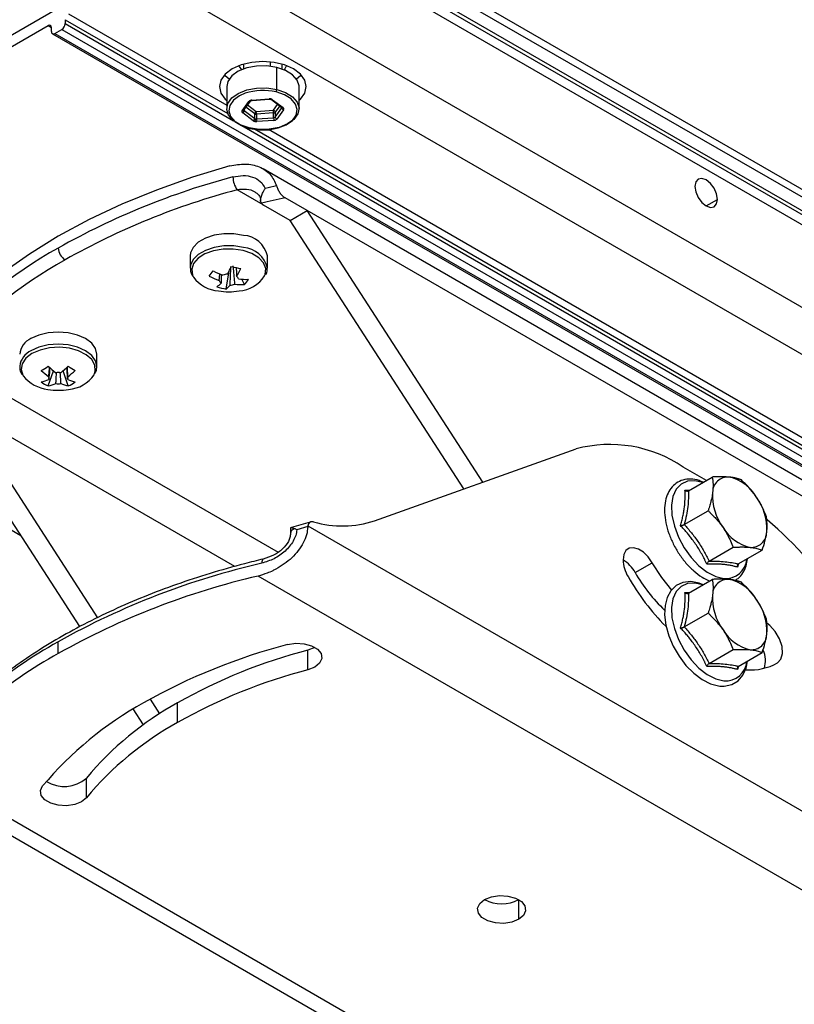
# Model space of a CAD drawing. Header units: millimetres. Extents: x 25 to 410, y 10 to 287.
# Tile 16 of 21: x 323 to 363, y 66 to 117. Entities that reach past the tile are written whole.
import ezdxf

# ---------------------------------------------------------------- set-up
doc = ezdxf.new("R2010")
doc.units = ezdxf.units.MM

msp = doc.modelspace()

# ---------------------------------------------------------------- linework, layer by layer
at = {"color": 7, "linetype": 'Continuous', "lineweight": 25}
for p, q in [((321.974, 132.3562), (405.23, 84.2935)), ((406.0227, 83.4282), (323.5967, 131.0118)), ((325.0631, 129.4658), (406.6238, 82.3818)), ((407.3941, 81.7207), (326.5249, 128.4055)), ((327.375, 127.4074), (407.7048, 81.0339)), ((329.9231, 121.6495), (407.7048, 76.7471)), ((300.9317, 104.3008), (328.8624, 120.4248)), ((328.8624, 119.8124), (406.6442, 74.91)), ((305.7047, 106.4437), (324.0895, 117.057)), ((324.2662, 116.7508), (324.2662, 116.955)), ((324.9734, 117.3632), (324.9734, 117.159)), ((324.318, 116.6364), (402.0998, 71.7339)), ((324.443, 116.6487), (324.7966, 116.8528)), ((324.443, 116.6487), (402.2248, 71.7463)), ((324.7966, 116.8528), (402.5783, 71.9504)), ((334.2264, 115.057), (334.2264, 114.8091)), ((335.9455, 113.75), (335.9455, 114.8931)), ((336.2264, 114.8091), (336.2264, 115.057)), ((333.3514, 113.8935), (333.3514, 112.7503)), ((337.1014, 112.7503), (337.1014, 113.8935)), ((334.1544, 112.646), (334.4976, 113.1231)), ((334.2355, 112.6692), (334.5787, 113.1463)), ((334.5775, 113.1447), (334.5787, 113.1463)), ((334.6563, 113.1933), (335.5437, 113.2602)), ((334.6639, 113.1752), (335.5512, 113.2422)), ((335.6682, 113.2178), (336.2123, 112.8076)), ((335.7284, 113.216), (336.2725, 112.8058)), ((334.7244, 112.1213), (334.1803, 112.5315)), ((334.2597, 112.6482), (334.8038, 112.2381)), ((334.8038, 112.2381), (334.8038, 112.4831)), ((334.8832, 112.5998), (335.7705, 112.6668)), ((335.7835, 112.5279), (334.8962, 112.4609)), ((334.8962, 112.4609), (334.8962, 112.216)), ((335.7835, 112.2829), (335.7835, 112.5279)), ((335.8629, 112.318), (336.2061, 112.7951)), ((335.8629, 112.563), (335.8629, 112.318)), ((336.2984, 112.6913), (335.9552, 112.2142)), ((336.2123, 112.8076), (336.2172, 112.8032)), ((334.8962, 112.216), (335.7835, 112.2829)), ((335.7965, 112.144), (334.9091, 112.0771)), ((377.6647, 85.1371), (335.2379, 109.6296)), ((336.6406, 106.9537), (335.2564, 107.7528)), ((337.5245, 107.4639), (336.3734, 108.1285)), ((336.6406, 106.9537), (337.5245, 107.4639)), ((346.6284, 93.387), (337.5245, 107.4639)), ((377.9172, 84.1457), (337.5245, 107.4639)), ((345.6419, 93.0354), (336.6406, 106.9537)), ((331.4586, 105.1169), (331.4586, 104.4863)), ((335.4586, 104.4863), (335.4586, 105.1169)), ((333.3159, 103.4007), (333.4814, 104.3377)), ((334.2763, 103.6298), (334.1381, 103.908)), ((300.1818, 103.6141), (322.6795, 90.6264)), ((326.6198, 99.3837), (326.6198, 100.0144)), ((324.1002, 98.374), (324.3712, 99.158)), ((325.1394, 98.374), (324.8684, 99.158)), ((319.6701, 97.1568), (326.6545, 86.3571)), ((325.7388, 85.896), (318.7862, 96.6465)), ((341.0162, 91.3869), (351.459, 95.1084)), ((358.2158, 93.4775), (357.0162, 94.17)), ((357.2805, 92.9376), (358.5188, 93.6525)), ((357.0659, 91.1921), (358.3042, 91.907)), ((336.6533, 90.9866), (336.6533, 90.7349)), ((337.6762, 91.3136), (336.7002, 91.0274)), ((336.8751, 90.9747), (336.7997, 91.0058)), ((336.7997, 90.939), (336.7997, 91.0058)), ((337.5523, 91.0791), (336.9861, 90.9138)), ((337.5543, 91.1157), (377.476, 68.0694)), ((358.3606, 89.2955), (359.5989, 90.0103)), ((359.8698, 89.1442), (361.1081, 89.8591)), ((354.5217, 88.7004), (355.4056, 89.2107)), ((377.5488, 63.945), (334.9768, 88.5213)), ((357.2805, 87.6301), (358.5188, 88.345)), ((357.0659, 85.8846), (358.3042, 86.5995)), ((324.6198, 84.4993), (324.6198, 85.1117)), ((337.9191, 84.823), (337.5636, 84.6793)), ((337.5636, 83.6586), (337.5636, 84.6793)), ((358.3606, 83.9879), (359.5989, 84.7028)), ((359.8698, 83.8367), (361.1081, 84.5516)), ((329.3808, 82.1416), (329.8745, 81.3781)), ((330.807, 80.9275), (330.807, 81.9481)), ((329.0331, 80.8023), (328.4996, 81.6271)), ((317.6527, 78.5203), (360.2247, 53.944)), ((316.952, 78.0795), (358.4295, 54.135)), ((326.076, 77.027), (326.076, 78.0476))]:
    msp.add_line(p, q, dxfattribs=at)
at = {"color": 8, "linetype": 'Continuous', "lineweight": 25}
for p, q in [((325.1501, 117.6694), (333.3514, 112.9349)), ((324.0895, 117.057), (324.2662, 116.955)), ((324.9734, 117.3632), (333.4037, 112.4964)), ((324.9734, 117.159), (333.7019, 112.1201)), ((335.6099, 115.1734), (335.6099, 114.953)), ((334.8038, 112.4831), (334.3485, 112.8263)), ((334.4309, 112.9408), (334.8832, 112.5998)), ((335.7705, 112.6668), (335.9916, 112.974)), ((336.0999, 112.8924), (335.8629, 112.563)), ((334.2597, 112.7028), (334.2597, 112.6482)), ((336.2061, 112.7951), (336.2061, 112.8123)), ((334.1348, 111.8703), (364.1075, 94.5673)), ((334.7866, 111.6981), (363.8093, 94.9437)), ((335.5226, 111.6815), (363.757, 95.3821)), ((335.2464, 107.7587), (333.8898, 108.5419)), ((358.2073, 107.7098), (358.7907, 108.0466)), ((318.687, 99.7655), (336.0113, 89.7644)), ((333.7733, 89.0152), (319.6701, 97.1568)), ((359.8712, 89.1543), (359.8276, 88.9803)), ((359.8712, 83.8468), (359.8276, 83.6728)), ((348.4847, 70.7224), (348.4847, 71.7429))]:
    msp.add_line(p, q, dxfattribs=at)
at = {"color": 7, "linetype": 'Continuous', "lineweight": 25, "flags": 128}
for points in [[(336.8174, 114.8119), (336.3514, 115.0183), (335.8087, 115.1481), (335.2264, 115.1924), (334.6441, 115.1481), (334.1014, 115.0183), (333.6354, 114.8119), (333.2778, 114.5429), (333.0531, 114.2296), (332.9764, 113.8935), (333.0531, 113.5573), (333.2778, 113.244), (333.3514, 113.1755)], [(335.9455, 114.8931), (335.4285, 114.9696), (334.8952, 114.9589), (334.3886, 114.8618), (333.95, 114.6863), (333.6147, 114.4466), (333.4101, 114.1621), (333.3514, 113.8935)], [(334.1301, 114.7716), (334.019, 114.9315), (333.9989, 114.982)], [(337.1014, 113.8935), (337.1003, 113.9311), (337.006, 114.2344), (336.7675, 114.51), (336.4042, 114.7357), (335.9455, 114.8931)], [(336.4539, 114.982), (336.3593, 114.8133), (336.3227, 114.7716)], [(333.2422, 114.5059), (333.2778, 114.4688), (333.4855, 114.2954)], [(337.1014, 113.1755), (337.175, 113.244), (337.3997, 113.5573), (337.4764, 113.8935), (337.3997, 114.2296), (337.175, 114.5429), (336.8174, 114.8119)], [(336.9673, 114.2954), (337.175, 114.4688), (337.2106, 114.5059)], [(334.5073, 111.7507), (334.0486, 111.9081), (333.6853, 112.1338), (333.4468, 112.4094), (333.3525, 112.7126), (333.4101, 113.0189), (333.6147, 113.3035), (333.95, 113.5432), (334.3886, 113.7187), (334.8952, 113.8157), (335.4285, 113.8264), (335.9455, 113.75)], [(335.9455, 113.75), (336.4042, 113.5925), (336.7675, 113.3668), (337.006, 113.0912), (337.1003, 112.788), (337.0427, 112.4817), (336.8381, 112.1971), (336.5028, 111.9574), (336.0642, 111.7819), (335.5576, 111.6849), (335.0243, 111.6742), (334.5073, 111.7507)], [(334.5457, 111.7223), (335.0351, 111.6499), (335.54, 111.6601), (336.0195, 111.7519), (336.4347, 111.9181), (336.7521, 112.145), (336.9459, 112.4143), (337.0003, 112.7043), (336.9111, 112.9914), (336.6853, 113.2523), (336.3414, 113.4659), (335.9071, 113.615)], [(333.5148, 109.779), (331.5735, 109.1928), (329.7051, 108.5323), (327.918, 107.8007), (326.2203, 107.0013), (324.6198, 106.1376), (323.1237, 105.2136), (321.7389, 104.2336), (320.4716, 103.2019), (319.3275, 102.1233), (318.312, 101.0026)], [(358.7907, 108.0466), (358.7463, 108.3301), (358.6199, 108.6216), (358.4306, 108.8769), (358.2074, 109.0571), (357.9841, 109.1346), (357.7949, 109.0979), (357.6684, 108.9523), (357.624, 108.7202)], [(357.624, 108.7202), (357.6684, 108.4367), (357.7949, 108.1452), (357.9841, 107.8899), (358.2074, 107.7098), (358.4306, 107.6322), (358.6199, 107.6689), (358.7463, 107.8145), (358.7907, 108.0466)], [(334.2257, 106.1832), (333.7215, 106.2615), (333.1994, 106.2617), (332.6949, 106.184), (332.2425, 106.0335), (331.873, 105.8206), (331.6116, 105.5597), (331.476, 105.2686), (331.4586, 105.1169)], [(326.6198, 100.0144), (326.5517, 100.3132), (326.3518, 100.5916), (326.034, 100.8308), (325.6198, 101.0143), (325.1374, 101.1296), (324.6198, 101.1689), (324.1022, 101.1296), (323.6198, 101.0143), (323.2056, 100.8308)], [(355.4056, 89.2107), (355.1973, 89.5094), (354.953, 89.7513), (354.694, 89.9155), (354.4423, 89.988), (354.2199, 89.9625), (354.0457, 89.8411), (353.9348, 89.6343), (353.8967, 89.36)], [(356.4229, 87.7906), (355.9013, 88.4442), (355.4056, 89.2107)], [(358.0453, 88.0716), (357.8463, 88.1577), (357.405, 88.235), (356.9954, 88.1871), (356.6473, 88.0217), (356.3762, 87.7584), (356.185, 87.4133), (356.0745, 86.9919), (356.0507, 86.5044), (356.1168, 85.9726), (356.2693, 85.4226), (356.5005, 84.8774), (356.8006, 84.3586), (357.1576, 83.8865), (357.558, 83.4804), (357.9878, 83.157), (358.4329, 82.9314), (358.8451, 82.8219), (358.9115, 82.8139), (358.9115, 82.8139), (359.1422, 82.8086), (359.5321, 82.8935), (359.8576, 83.0905), (360.1048, 83.38), (360.272, 83.7486), (360.341, 84.1087)], [(361.9056, 84.0149), (362.0817, 84.2036), (362.1611, 84.5001), (362.1344, 84.8687), (362.0046, 85.2649), (361.7876, 85.6408), (361.5094, 85.9512), (361.3559, 86.0709)], [(336.507, 84.9666), (336.9264, 85.0315), (337.3588, 85.0097), (337.7523, 84.9037), (338.0593, 84.7265), (338.2427, 84.4994), (338.2806, 84.2497), (338.1682, 84.0077), (337.9192, 83.8024), (337.5636, 83.6586)], [(326.076, 77.027), (325.827, 76.8217), (325.4713, 76.6779), (325.052, 76.6131), (324.6196, 76.6349), (324.2261, 76.7408), (323.9191, 76.918), (323.7357, 77.1452), (323.6978, 77.3948), (323.8102, 77.6369)], [(348.4847, 70.7224), (348.129, 70.5786), (347.7097, 70.5138), (347.2772, 70.5356), (346.8838, 70.6415), (346.5768, 70.8187), (346.3934, 71.0459), (346.3555, 71.2955), (346.4679, 71.5376), (346.7169, 71.7429)], [(346.7169, 71.7429), (347.0725, 71.8866), (347.4918, 71.9515), (347.9243, 71.9296), (348.3177, 71.8237), (348.6247, 71.6465), (348.8082, 71.4194), (348.846, 71.1697), (348.7337, 70.9277), (348.4847, 70.7224)]]:
    msp.add_lwpolyline(points, dxfattribs=at)
at = {"color": 8, "linetype": 'Continuous', "lineweight": 25, "flags": 128}
for points in [[(334.3152, 113.548), (334.0181, 113.4192), (333.7007, 113.1923), (333.5069, 112.923), (333.4525, 112.633), (333.5417, 112.3459), (333.7675, 112.085), (334.1114, 111.8714), (334.5457, 111.7223)], [(334.6563, 113.1933), (334.6589, 113.1837), (334.6613, 113.1776), (334.6635, 113.1752), (334.6639, 113.1752)], [(335.5437, 113.2602), (335.5462, 113.2506), (335.5486, 113.2446), (335.5509, 113.2422), (335.5512, 113.2422)], [(336.2123, 112.8076), (336.2103, 112.8023), (336.2061, 112.7951)], [(334.2257, 105.5525), (333.7215, 105.6308), (333.1994, 105.6311), (332.6949, 105.5533), (332.2425, 105.4029), (331.873, 105.1899), (331.6116, 104.9291), (331.476, 104.638), (331.4586, 104.485)], [(334.1976, 105.3951), (333.6901, 105.4721), (333.1654, 105.4672), (332.6626, 105.3808), (332.2187, 105.2192), (331.8668, 104.9945), (331.633, 104.7234), (331.5345, 104.4258), (331.5788, 104.124), (331.634, 104.0106)], [(335.3175, 104.0752), (335.3511, 104.1592), (335.3785, 104.4617), (335.2634, 104.7573), (335.0145, 105.0239), (334.6502, 105.2419), (334.1976, 105.3951)], [(326.6194, 99.4063), (326.5517, 99.6825), (326.3518, 99.961), (326.034, 100.2001), (325.6198, 100.3836), (325.1374, 100.4989), (324.6198, 100.5383), (324.1022, 100.4989), (323.6198, 100.3836), (323.2056, 100.2001)], [(326.4717, 98.9584), (326.5364, 99.1516), (326.5185, 99.4543), (326.3598, 99.743), (326.072, 99.9963), (325.6765, 100.1954), (325.2027, 100.3255), (324.6856, 100.377), (324.1636, 100.346), (323.6755, 100.2349), (323.2574, 100.0518)], [(323.2574, 100.0518), (322.9404, 99.8105), (322.7479, 99.5287), (322.6942, 99.2274), (322.7834, 98.9289), (322.7958, 98.907)], [(358.0217, 93.3655), (357.6214, 93.4608), (357.2352, 93.4378), (356.906, 93.2888), (356.6505, 93.0212), (356.4813, 92.6485), (356.407, 92.1893), (356.4314, 91.6667), (356.5531, 91.1069), (356.7661, 90.5379), (357.0597, 89.9884), (357.4192, 89.4857), (357.8265, 89.0553), (358.2613, 88.7185), (358.7017, 88.4924), (359.1256, 88.3882)], [(335.2427, 89.3993), (335.2238, 89.3903), (335.2, 89.3616), (335.1823, 89.3157), (335.1714, 89.2542), (335.1678, 89.1797)], [(358.0217, 88.058), (357.6214, 88.1533), (357.2352, 88.1303), (356.906, 87.9813), (356.6505, 87.7137), (356.4813, 87.3409), (356.407, 86.8818), (356.4314, 86.3592), (356.5531, 85.7994), (356.7661, 85.2304), (357.0597, 84.6808), (357.4192, 84.1782), (357.8265, 83.7477), (358.2613, 83.411), (358.7017, 83.1849), (359.1256, 83.0807)]]:
    msp.add_lwpolyline(points, dxfattribs=at)
at = {"color": 7, "linetype": 'Continuous', "lineweight": 25}
for centre, radius, start, end in [((324.1585, 116.9724), 0.1092, 350.78596, 129.20329), ((324.5895, 117.1765), 0.3842, 302.60548, 357.39452), ((324.374, 116.7333), 0.1092, 170.78596, 309.20329), ((335.2285, 110.7918), 2.9036, 76.48397, 108.33461), ((335.6821, 113.7519), 0.2634, 328.69252, 359.58216), ((334.6575, 112.976), 0.2172, 90.30076, 137.40362), ((335.5741, 112.9798), 0.2821, 56.84417, 96.1935), ((334.2194, 112.6005), 0.0793, 145.04127, 240.47902), ((334.1214, 112.6569), 0.1386, 295.15689, 356.41417), ((334.9421, 112.4744), 0.1386, 115.15689, 176.41417), ((334.8809, 112.6011), 0.141, 236.84417, 276.1935), ((334.1463, 112.461), 0.7499, 359.99496, 10.66896), ((335.746, 112.552), 0.1174, 5.37358, 77.95021), ((335.0336, 112.528), 0.7499, 359.99496, 10.66896), ((335.7829, 112.6365), 0.1086, 270.30076, 317.40362), ((335.7829, 112.3915), 0.1086, 270.30076, 317.40362), ((335.9797, 112.329), 0.1174, 185.37358, 257.95021), ((336.323, 112.8061), 0.1174, 185.37358, 257.95021), ((336.2334, 112.7368), 0.0793, 325.04127, 60.47902), ((334.6655, 112.2468), 0.1386, 295.15689, 356.41417), ((334.8543, 112.3034), 0.2237, 234.48776, 257.64924), ((334.8688, 112.3291), 0.1118, 234.48776, 257.64924), ((334.5814, 112.2218), 0.2634, 328.69252, 359.58216), ((334.8831, 112.412), 0.336, 256.81267, 274.43452), ((334.8832, 112.3834), 0.168, 256.81267, 274.43452), ((335.646, 112.2159), 0.7499, 179.99496, 190.66896), ((336.5334, 112.2829), 0.7499, 179.99496, 190.66896), ((335.7953, 112.3613), 0.2172, 270.30076, 317.40362), ((343.5412, 72.0038), 38.4929, 104.85058, 119.44292), ((334.866, 109.2233), 1.1905, 180.59407, 214.91548), ((346.5209, 61.0639), 48.8464, 102.51768, 103.22264), ((343.6037, 71.9071), 37.9007, 104.85058, 119.44292), ((346.5201, 61.2019), 48.011, 102.20094, 103.70168), ((335.421, 108.0528), 0.3422, 217.04861, 241.25016), ((334.131, 104.8277), 1.3588, 12.28798, 86.00442), ((335.908, 85.2264), 23.2263, 119.07849, 139.54314), ((325.3874, 105.5601), 0.7684, 182.60548, 237.39452), ((336.0878, 84.9264), 22.869, 119.07849, 139.54314), ((300.0688, 127.5662), 40.0029, 324.02845, 324.5129), ((334.5424, 107.9651), 4.0902, 242.29884, 250.19716), ((333.4417, 103.4327), 0.741, 94.21194, 112.61805), ((328.942, 106.8034), 5.1658, 329.37432, 334.41798), ((335.3733, 110.915), 6.5851, 254.39058, 258.64709), ((329.4176, 106.6894), 5.1658, 329.37432, 334.41798), ((333.0669, 105.0843), 1.7905, 216.84459, 265.35193), ((334.3449, 107.6906), 4.0902, 242.29884, 250.19716), ((332.0578, 104.5918), 1.3313, 305.99605, 318.46774), ((333.1984, 103.9128), 0.2495, 196.44201, 234.73948), ((333.4756, 104.3342), 0.741, 274.21194, 292.61805), ((334.1419, 106.7722), 3.1453, 263.03729, 272.44898), ((333.7188, 103.854), 0.2495, 16.44201, 54.73948), ((334.3394, 107.0467), 3.1453, 263.03729, 272.44898), ((333.845, 105.0707), 1.7774, 274.85667, 325.94052), ((333.0075, 104.7508), 1.6931, 318.53824, 330.00311), ((333.7639, 106.3185), 2.952, 251.76691, 261.27076), ((333.4586, 106.505), 3.25, 260.49249, 279.50751), ((332.5334, 104.4778), 1.3313, 305.99605, 318.46774), ((323.6189, 99.9159), 1.0039, 114.30964, 174.37022), ((320.553, 105.1185), 6.7341, 298.20821, 301.78641), ((326.5552, 102.1436), 4.0873, 226.39136, 233.6206), ((326.9194, 102.3538), 4.0873, 226.39136, 233.6206), ((324.6198, 98.2087), 0.8635, 81.69402, 98.30598), ((322.3202, 102.3538), 4.0873, 306.3794, 313.60864), ((322.6844, 102.1436), 4.0873, 306.3794, 313.60864), ((328.6866, 105.1185), 6.7341, 238.21359, 241.79179), ((324.2657, 100.0502), 1.8621, 217.87362, 264.3699), ((323.2978, 100.6605), 2.122, 281.9201, 293.11687), ((325.0431, 100.4279), 2.26, 234.6648, 245.34057), ((324.2895, 98.7809), 0.1742, 155.57818, 204.42182), ((324.9501, 98.7809), 0.1742, 335.57818, 24.42182), ((325.9418, 100.6605), 2.122, 246.88313, 258.0799), ((324.1965, 100.4279), 2.26, 294.65943, 305.3352), ((325.0392, 99.9165), 1.7233, 273.90702, 326.2253), ((324.6198, 101.4025), 3.25, 260.49249, 279.50751), ((323.6619, 100.4503), 2.122, 281.9201, 293.11687), ((324.6198, 99.3531), 0.8635, 261.69402, 278.30598), ((325.5777, 100.4503), 2.122, 246.88313, 258.0799), ((353.2118, 88.5641), 6.7749, 55.83719, 104.99389), ((359.3313, 92.8592), 0.7935, 85.05187, 180.47463), ((358.9264, 91.5299), 2.1721, 30.30111, 77.41192), ((361.3542, 92.6972), 2.8206, 176.84046, 216.19357), ((358.5254, 90.9602), 2.8206, 356.84046, 36.19357), ((339.3326, 96.5497), 5.4304, 254.20459, 288.06076), ((349.0927, 76.8221), 19.0808, 32.45527, 49.9943), ((337.0685, 90.4696), 0.5409, 110.95069, 119.79391), ((360.9532, 92.1275), 2.1721, 210.30111, 257.41192), ((360.5482, 90.7982), 0.7935, 265.05187, 0.47463), ((352.9591, 87.8461), 1.7809, 28.66798, 58.23296), ((355.6992, 89.4216), 1.8035, 181.9565, 211.14373), ((343.9944, 50.5845), 39.5917, 102.88194, 119.29862), ((343.9383, 50.0987), 39.4538, 103.1286, 119.31742), ((365.1878, 94.8143), 12.717, 209.82838, 224.42493), ((361.862, 92.8904), 8.452, 209.71857, 226.55973), ((359.3313, 87.5517), 0.7935, 85.05187, 180.47463), ((358.9264, 86.2224), 2.1721, 30.30111, 77.41192), ((361.3542, 87.3897), 2.8206, 176.84046, 216.19357), ((358.5254, 85.6527), 2.8206, 356.84046, 36.19357), ((360.9532, 86.82), 2.1721, 210.30111, 257.41192), ((360.5482, 85.4907), 0.7935, 265.05187, 0.47463), ((335.3273, 65.598), 22.2584, 118.75446, 142.90632), ((344.37, 54.7678), 31.2057, 104.5943, 119.42491), ((335.4004, 64.8883), 22.3788, 118.79861, 142.47219), ((344.6777, 57.3565), 28.2338, 104.5943, 119.42491), ((359.9883, 84.1236), 1.2897, 342.65929, 25.14918), ((360.4934, 86.5624), 2.9128, 265.73784, 299.00171), ((344.6777, 56.3359), 28.2338, 104.5943, 119.42491), ((338.0958, 65.6362), 18.6573, 119.03989, 139.96802), ((339.001, 67.1899), 16.8804, 119.03989, 139.96802), ((339.001, 66.1692), 16.8804, 119.03989, 139.96802), ((324.9267, 79.3311), 1.7228, 237.71749, 311.84052), ((347.6008, 73.4114), 1.888, 242.09025, 297.91512)]:
    msp.add_arc(centre, radius, start, end, dxfattribs=at)
at = {"color": 8, "linetype": 'Continuous', "lineweight": 25}
for centre, radius, start, end in [((334.521, 113.1948), 0.0755, 251.8805, 318.42676), ((335.6997, 113.2665), 0.0581, 238.20828, 299.59331), ((334.1778, 112.7173), 0.0751, 251.76843, 320.20659), ((334.2877, 112.6892), 0.0497, 196.12736, 235.61555), ((336.2439, 112.856), 0.0578, 236.87624, 299.70212), ((334.1341, 104.2038), 1.3519, 11.5596, 86.11577), ((323.6236, 99.2797), 1.0109, 114.42491, 173.07986), ((336.8984, 90.7137), 0.2459, 113.66056, 175.37849), ((359.2063, 89.4945), 1.1092, 265.82853, 355.07107), ((359.2063, 84.187), 1.1092, 265.82853, 355.07107)]:
    msp.add_arc(centre, radius, start, end, dxfattribs=at)
at = {"color": 7, "linetype": 'Continuous', "lineweight": 25}
for points, knots in [([(334.5789, 113.1465), (334.5795, 113.1473), (334.5807, 113.1489), (334.5961, 113.1593), (334.6222, 113.169), (334.647, 113.1738), (334.6617, 113.175), (334.6639, 113.1752)], [0, 0, 0, 0, 0.2258568, 0.4580202, 0.6905221, 0.9540917, 1, 1, 1, 1]), ([(335.5512, 113.2422), (335.5646, 113.2425), (335.592, 113.2433), (335.6286, 113.2364), (335.6556, 113.2262), (335.6642, 113.2204), (335.6682, 113.2178)], [0, 0, 0, 0, 0.2727948, 0.5544476, 0.7919103, 1, 1, 1, 1]), ([(333.5148, 109.779), (333.7841, 109.8299), (334.3228, 109.9317), (335.0574, 109.7641), (335.6604, 109.382), (335.8428, 108.9601), (335.9339, 108.7492)], [0, 0, 0, 0, 0.250148, 0.5002529, 0.7501399, 1, 1, 1, 1]), ([(333.6755, 109.2109), (333.8538, 109.2456), (334.2104, 109.315), (334.7029, 109.2267), (335.1215, 109.0055), (335.2724, 108.7456), (335.348, 108.6153)], [0, 0, 0, 0, 0.2497327, 0.4995187, 0.7492035, 1, 1, 1, 1]), ([(335.9339, 108.7492), (335.9525, 108.693), (335.9896, 108.5808), (336.0948, 108.3953), (336.2255, 108.2312), (336.324, 108.1627), (336.3734, 108.1285)], [0, 0, 0, 0, 0.249793, 0.4995646, 0.7493424, 1, 1, 1, 1]), ([(334.8474, 108.4117), (334.9281, 108.3474), (335.0907, 108.2178), (335.1035, 108.0433), (335.1099, 107.9554)], [0, 0, 0, 0, 0.4963215, 1, 1, 1, 1]), ([(335.1478, 107.8466), (335.1362, 107.8685), (335.1119, 107.914), (335.1045, 108.0384), (335.1422, 108.215), (335.2217, 108.4046), (335.2935, 108.5339), (335.3341, 108.5953), (335.3465, 108.6131), (335.348, 108.6153)], [0, 0, 0, 0, 0.1200897, 0.25047082, 0.49984178, 0.74905208, 0.92499933, 0.99073959, 1, 1, 1, 1]), ([(331.4721, 104.484), (331.4711, 104.4109), (331.469, 104.2635), (331.5487, 104.1309), (331.5889, 104.0641)], [0, 0, 0, 0, 0.4966278, 1, 1, 1, 1]), ([(332.9592, 103.8422), (332.9624, 103.8764), (332.9732, 103.992), (332.9846, 104.1075), (332.9926, 104.189)], [0, 0, 0, 0, 0.2950406, 1, 1, 1, 1]), ([(333.071, 104.1545), (333.0668, 104.0427), (333.0611, 103.8941), (333.0557, 103.7459), (333.0544, 103.7091)], [0, 0, 0, 0, 0.7521525, 1, 1, 1, 1]), ([(333.53, 103.5951), (333.5314, 103.6319), (333.5423, 103.9333), (333.5544, 104.2579), (333.5656, 104.5463), (333.5665, 104.569)], [0, 0, 0, 0, 0.1133772, 0.9300186, 1, 1, 1, 1]), ([(333.6727, 104.5943), (333.6748, 104.5723), (333.6894, 104.4217), (333.7158, 104.1425), (333.7426, 103.8499), (333.7574, 103.6858), (333.7606, 103.6501)], [0, 0, 0, 0, 0.0699813, 0.4783006, 0.8866229, 1, 1, 1, 1]), ([(333.8445, 104.4989), (333.8494, 104.385), (333.8556, 104.2381), (333.8615, 104.0908), (333.8629, 104.0578)], [0, 0, 0, 0, 0.7756941, 1, 1, 1, 1]), ([(335.3796, 104.1573), (335.3888, 104.1714), (335.4509, 104.2674), (335.4503, 104.3782), (335.4498, 104.4728)], [0, 0, 0, 0, 0.1470116, 1, 1, 1, 1]), ([(322.6348, 99.403), (322.6301, 99.3668), (322.6122, 99.2282), (322.6592, 99.0711), (322.7362, 98.9714), (322.7452, 98.9599)], [0, 0, 0, 0, 0.2378311, 0.9116438, 1, 1, 1, 1]), ([(324.1309, 98.8529), (324.1334, 98.8864), (324.1452, 99.0483), (324.1577, 99.2098), (324.1676, 99.3379)], [0, 0, 0, 0, 0.2068076, 1, 1, 1, 1]), ([(324.1743, 99.3322), (324.1621, 99.1607), (324.1474, 98.9528), (324.1334, 98.7452), (324.1309, 98.7089)], [0, 0, 0, 0, 0.8250455, 1, 1, 1, 1]), ([(324.4951, 98.4987), (324.4975, 98.535), (324.5104, 98.7258), (324.524, 98.917), (324.5349, 99.0717)], [0, 0, 0, 0, 0.19029271, 1, 1, 1, 1]), ([(324.7046, 99.0717), (324.7156, 98.917), (324.7292, 98.7258), (324.7421, 98.535), (324.7445, 98.4987)], [0, 0, 0, 0, 0.80970729, 1, 1, 1, 1]), ([(325.1087, 98.7089), (325.1062, 98.7452), (325.0922, 98.9528), (325.0774, 99.1607), (325.0653, 99.3322)], [0, 0, 0, 0, 0.1749545, 1, 1, 1, 1]), ([(325.0724, 99.3382), (325.073, 99.3304), (325.0829, 99.2023), (325.0949, 99.0404), (325.1062, 98.8864), (325.1087, 98.8529)], [0, 0, 0, 0, 0.0485066, 0.793219, 1, 1, 1, 1]), ([(326.5268, 99.0263), (326.5628, 99.1001), (326.6236, 99.2245), (326.6092, 99.357), (326.6034, 99.4108)], [0, 0, 0, 0, 0.5932058, 1, 1, 1, 1]), ([(358.0453, 93.3791), (357.9789, 93.4101), (357.7632, 93.5106), (357.4042, 93.5594), (356.9929, 93.5179), (356.6386, 93.3487), (356.3625, 93.0794), (356.1692, 92.7278), (356.059, 92.3036), (356.0358, 91.8159), (356.1023, 91.2832), (356.2558, 90.73), (356.4888, 90.1808), (356.7912, 89.6581), (357.1508, 89.1819), (357.5541, 88.7748), (357.9696, 88.454), (358.2492, 88.3257), (358.3808, 88.2653)], [0, 0, 0, 0, 0.0298732, 0.0970188, 0.162885, 0.2261564, 0.287635, 0.3491502, 0.4125072, 0.4778113, 0.5440033, 0.6101925, 0.6762294, 0.7421917, 0.8082126, 0.8743952, 0.940896, 1, 1, 1, 1]), ([(359.3998, 93.6498), (359.1782, 93.6608), (358.9023, 93.6746), (358.582, 93.6561), (358.5188, 93.6525)], [0, 0, 0, 0, 0.8027758, 1, 1, 1, 1]), ([(358.5188, 93.6525), (358.5367, 93.5311), (358.5728, 93.2862), (358.5496, 92.998), (358.5378, 92.8527)], [0, 0, 0, 0, 0.495458, 1, 1, 1, 1]), ([(360.0281, 93.5013), (360.0116, 93.5078), (359.9785, 93.521), (359.9265, 93.5397), (359.8724, 93.5575), (359.8158, 93.5742), (359.7566, 93.5899), (359.6947, 93.6043), (359.63, 93.6175), (359.5596, 93.6296), (359.4834, 93.6407), (359.4276, 93.6468), (359.3998, 93.6498)], [0, 0, 0, 0, 0.0968004, 0.1936406, 0.2906189, 0.3876525, 0.4853446, 0.5831111, 0.6811245, 0.7792308, 0.8895403, 1, 1, 1, 1]), ([(360.8017, 92.6258), (360.7862, 92.6482), (360.6689, 92.8178), (360.4222, 93.1228), (360.1603, 93.3743), (360.0281, 93.5013)], [0, 0, 0, 0, 0.0700474, 0.5307624, 1, 1, 1, 1]), ([(356.8757, 91.1363), (356.8977, 91.2174), (356.9417, 91.3795), (356.9977, 91.619), (357.0443, 91.8553), (357.0793, 92.0873), (357.1004, 92.2967), (357.1107, 92.4841), (357.1135, 92.6509), (357.1107, 92.8144), (357.1047, 92.9208), (357.1017, 92.9739)], [0, 0, 0, 0, 0.1226329, 0.245274, 0.3681588, 0.4919295, 0.6160542, 0.7117446, 0.8075723, 0.9037429, 1, 1, 1, 1]), ([(357.2805, 92.9376), (357.2835, 92.8075), (357.2894, 92.5465), (357.2555, 92.1219), (357.1833, 91.6698), (357.1052, 91.3518), (357.0659, 91.1921)], [0, 0, 0, 0, 0.2452723, 0.4921666, 0.7450443, 1, 1, 1, 1]), ([(357.1017, 92.9739), (357.1021, 92.9735), (357.1166, 92.9617), (357.1476, 92.9417), (357.1953, 92.9252), (357.2423, 92.9218), (357.2678, 92.9323), (357.2805, 92.9376)], [0, 0, 0, 0, 0.0086674, 0.2676326, 0.5286616, 0.7638461, 1, 1, 1, 1]), ([(358.5378, 92.8527), (358.5352, 92.8319), (358.5266, 92.7657), (358.5071, 92.6486), (358.4739, 92.4878), (358.4357, 92.3352), (358.3944, 92.1889), (358.3538, 92.0556), (358.3215, 91.9589), (358.3042, 91.907)], [0, 0, 0, 0, 0.0700073, 0.2232184, 0.3861796, 0.5885775, 0.7047944, 0.8414352, 1, 1, 1, 1]), ([(361.3227, 91.6046), (361.3059, 91.6481), (361.2553, 91.779), (361.1612, 91.9956), (361.0545, 92.2093), (360.9596, 92.3777), (360.8836, 92.5032), (360.829, 92.5849), (360.8017, 92.6258)], [0, 0, 0, 0, 0.1236419, 0.3716291, 0.6209809, 0.7468406, 0.8733081, 1, 1, 1, 1]), ([(358.3042, 91.907), (358.3425, 91.8714), (358.4514, 91.7699), (358.6165, 91.6034), (358.7916, 91.4085), (358.9441, 91.2211), (359.0339, 91.0938), (359.0779, 91.0316)], [0, 0, 0, 0, 0.1339323, 0.3816544, 0.5997114, 0.8042262, 1, 1, 1, 1]), ([(361.3417, 90.8048), (361.3441, 90.8254), (361.3505, 90.8798), (361.3604, 90.9995), (361.3654, 91.1602), (361.3589, 91.3135), (361.3478, 91.4321), (361.3368, 91.5196), (361.3274, 91.5762), (361.3227, 91.6046)], [0, 0, 0, 0, 0.0700093, 0.1849029, 0.4156318, 0.6478417, 0.7650079, 0.8824647, 1, 1, 1, 1]), ([(337.5523, 91.0791), (337.5385, 90.9407), (337.5105, 90.6588), (337.277, 90.0934), (336.7637, 89.4388), (336.1472, 89.0024), (335.6973, 88.7739), (335.3893, 88.6381), (335.1335, 88.5657), (334.9768, 88.5213)], [0, 0, 0, 0, 0.1229885, 0.2503911, 0.4995634, 0.7490207, 0.7955285, 0.8746989, 1, 1, 1, 1]), ([(336.9861, 90.9138), (336.9711, 90.8171), (336.9409, 90.6223), (336.7617, 90.2362), (336.3971, 89.7962), (335.8134, 89.3857), (335.383, 89.2484), (335.1678, 89.1797)], [0, 0, 0, 0, 0.1245814, 0.2509864, 0.5003729, 0.7500793, 1, 1, 1, 1]), ([(336.7997, 91.0058), (336.7566, 91.0172), (336.6906, 91.0346), (336.6535, 91.0155), (336.6561, 90.9931), (336.6568, 90.9866)], [0, 0, 0, 0, 0.5745156, 0.878592, 1, 1, 1, 1]), ([(336.986, 90.9138), (336.986, 90.9138), (336.986, 90.9138), (336.986, 90.9139), (336.9859, 90.9139), (336.9856, 90.9141), (336.9667, 90.9263), (336.9286, 90.9485), (336.893, 90.9659), (336.8751, 90.9747)], [0, 0, 0, 0, 0.0000376, 0.000135, 0.0005097, 0.0019799, 0.0078049, 0.4993082, 1, 1, 1, 1]), ([(337.5543, 91.1157), (337.5538, 91.109), (337.5528, 91.0971), (337.5524, 91.0846), (337.5523, 91.0791)], [0, 0, 0, 0, 0.560001, 1, 1, 1, 1]), ([(337.8545, 91.3244), (337.8173, 91.3303), (337.7428, 91.342), (337.6502, 91.3079), (337.579, 91.2363), (337.5626, 91.156), (337.5543, 91.1157)], [0, 0, 0, 0, 0.2498833, 0.4999199, 0.7493225, 1, 1, 1, 1]), ([(356.8757, 91.1363), (356.8762, 91.1364), (356.8923, 91.1379), (356.9265, 91.1429), (356.9777, 91.1555), (357.0272, 91.1722), (357.053, 91.1855), (357.0659, 91.1921)], [0, 0, 0, 0, 0.0086674, 0.2676326, 0.5286616, 0.7638461, 1, 1, 1, 1]), ([(358.2387, 89.1395), (358.2176, 89.1837), (358.1753, 89.2722), (358.0873, 89.4478), (357.9716, 89.6656), (357.8214, 89.9229), (357.6587, 90.1753), (357.4967, 90.4026), (357.3395, 90.6057), (357.1901, 90.7864), (357.0357, 90.9635), (356.9291, 91.0787), (356.8757, 91.1363)], [0, 0, 0, 0, 0.0613093, 0.1226371, 0.2452776, 0.3681618, 0.4919319, 0.616056, 0.711746, 0.8075732, 0.9037433, 1, 1, 1, 1]), ([(357.0659, 91.1921), (357.1915, 91.0498), (357.4436, 90.7641), (357.7866, 90.3017), (358.0965, 89.8114), (358.2723, 89.4679), (358.3606, 89.2955)], [0, 0, 0, 0, 0.2452723, 0.4921666, 0.7450443, 1, 1, 1, 1]), ([(359.0779, 91.0316), (359.093, 91.009), (359.1748, 90.8877), (359.3092, 90.6602), (359.4676, 90.3408), (359.5546, 90.1217), (359.5989, 90.0103)], [0, 0, 0, 0, 0.0700219, 0.3765865, 0.6830628, 1, 1, 1, 1]), ([(336.6533, 90.7333), (336.6478, 90.6639), (336.6369, 90.5247), (336.522, 90.2408), (336.2534, 89.9036), (335.788, 89.573), (335.4267, 89.4579), (335.2431, 89.3994)], [0, 0, 0, 0, 0.1163151, 0.2332816, 0.4769597, 0.7341657, 1, 1, 1, 1]), ([(361.1081, 89.8591), (361.1608, 90.0212), (361.2673, 90.3484), (361.3168, 90.6517), (361.3417, 90.8048)], [0, 0, 0, 0, 0.495458, 1, 1, 1, 1]), ([(359.5989, 90.0103), (359.6304, 90.0122), (359.6936, 90.0159), (359.7872, 90.0202), (359.8798, 90.0235), (359.9712, 90.0256), (360.061, 90.0264), (360.1491, 90.0258), (360.2353, 90.0238), (360.3194, 90.0201), (360.4013, 90.0149), (360.4536, 90.0101), (360.4798, 90.0076)], [0, 0, 0, 0, 0.0984061, 0.1968541, 0.2963872, 0.3959806, 0.4957797, 0.5956591, 0.6964751, 0.7973934, 0.8986385, 1, 1, 1, 1]), ([(360.4798, 90.0076), (360.5348, 90.0012), (360.6861, 89.9834), (360.9016, 89.9358), (361.039, 89.8848), (361.1081, 89.8591)], [0, 0, 0, 0, 0.2208131, 0.6081204, 1, 1, 1, 1]), ([(335.2428, 89.3993), (334.9205, 89.3202), (333.9864, 89.0907), (332.4777, 88.661), (330.7407, 88.0909), (329.0671, 87.4587), (327.4624, 86.7676), (325.9329, 86.0199), (324.4843, 85.2182), (323.1223, 84.3652), (321.8519, 83.464), (320.6783, 82.5179), (319.6059, 81.5302), (318.6577, 80.5232), (318.0194, 79.7403), (317.7002, 79.3019), (317.6286, 79.2034)], [0, 0, 0, 0, 0.0412847, 0.1196689, 0.1980788, 0.2765095, 0.3549621, 0.4334368, 0.5119325, 0.5904457, 0.6689703, 0.7474925, 0.8259944, 0.9044525, 0.9785563, 1, 1, 1, 1]), ([(359.691, 88.2972), (359.7484, 88.3282), (359.9157, 88.4186), (360.1159, 88.6804), (360.2828, 89.0227), (360.3227, 89.2929), (360.341, 89.4162)], [0, 0, 0, 0, 0.1542912, 0.4502295, 0.7489989, 1, 1, 1, 1]), ([(358.3606, 89.2955), (358.3486, 89.2873), (358.3249, 89.271), (358.2904, 89.2324), (358.2606, 89.1882), (358.2451, 89.156), (358.2389, 89.14), (358.2387, 89.1395)], [0, 0, 0, 0, 0.23615386, 0.4713384, 0.73236737, 0.9913326, 1, 1, 1, 1]), ([(359.8276, 88.9803), (359.8016, 88.9876), (359.7496, 89.0021), (359.6689, 89.0224), (359.5584, 89.0481), (359.4137, 89.0767), (359.2286, 89.1045), (359.0642, 89.1214), (358.9083, 89.1325), (358.7635, 89.1393), (358.5935, 89.1428), (358.4187, 89.143), (358.2987, 89.1407), (358.2387, 89.1395)], [0, 0, 0, 0, 0.0613088, 0.1226361, 0.1839458, 0.3067025, 0.4300248, 0.5539699, 0.6160594, 0.7117485, 0.8075749, 0.9037442, 1, 1, 1, 1]), ([(358.3606, 89.2955), (358.4325, 89.2955), (358.6488, 89.2958), (358.9932, 89.2833), (359.374, 89.2459), (359.6602, 89.1954), (359.8173, 89.1571), (359.8698, 89.1442)], [0, 0, 0, 0, 0.1225719, 0.3685941, 0.618449, 0.8724013, 1, 1, 1, 1]), ([(359.8698, 89.1442), (359.8643, 89.1405), (359.853, 89.133), (359.8399, 89.1176), (359.8296, 89.0998), (359.8224, 89.0794), (359.8183, 89.0566), (359.8177, 89.0322), (359.8206, 89.0071), (359.8247, 88.9898), (359.8275, 88.9809), (359.8276, 88.9803)], [0, 0, 0, 0, 0.1163231, 0.2363919, 0.3526009, 0.4715773, 0.6006391, 0.7325578, 0.8607968, 0.9913573, 1, 1, 1, 1]), ([(359.3998, 88.3423), (359.1782, 88.3533), (358.9023, 88.3671), (358.582, 88.3486), (358.5188, 88.345)], [0, 0, 0, 0, 0.8027758, 1, 1, 1, 1]), ([(358.5188, 88.345), (358.5367, 88.2236), (358.5728, 87.9787), (358.5496, 87.6905), (358.5378, 87.5451)], [0, 0, 0, 0, 0.495458, 1, 1, 1, 1]), ([(360.0281, 88.1937), (360.0116, 88.2003), (359.9785, 88.2135), (359.9265, 88.2322), (359.8724, 88.25), (359.8158, 88.2667), (359.7566, 88.2824), (359.6947, 88.2968), (359.63, 88.31), (359.5596, 88.3221), (359.4834, 88.3332), (359.4276, 88.3393), (359.3998, 88.3423)], [0, 0, 0, 0, 0.0968004, 0.1936406, 0.2906189, 0.3876525, 0.4853446, 0.5831111, 0.6811245, 0.7792308, 0.8895403, 1, 1, 1, 1]), ([(360.8017, 87.3183), (360.7862, 87.3407), (360.6689, 87.5103), (360.4222, 87.8153), (360.1603, 88.0668), (360.0281, 88.1937)], [0, 0, 0, 0, 0.0700474, 0.5307624, 1, 1, 1, 1]), ([(356.8757, 85.8288), (356.8977, 85.9099), (356.9417, 86.072), (356.9977, 86.3115), (357.0443, 86.5478), (357.0793, 86.7798), (357.1004, 86.9892), (357.1107, 87.1765), (357.1135, 87.3433), (357.1107, 87.5069), (357.1047, 87.6132), (357.1017, 87.6664)], [0, 0, 0, 0, 0.1226329, 0.245274, 0.3681588, 0.4919295, 0.6160542, 0.7117446, 0.8075723, 0.9037429, 1, 1, 1, 1]), ([(357.2805, 87.6301), (357.2835, 87.5), (357.2894, 87.239), (357.2555, 86.8144), (357.1833, 86.3623), (357.1052, 86.0443), (357.0659, 85.8846)], [0, 0, 0, 0, 0.2452723, 0.4921666, 0.7450443, 1, 1, 1, 1]), ([(357.1017, 87.6664), (357.1021, 87.666), (357.1166, 87.6542), (357.1476, 87.6342), (357.1953, 87.6177), (357.2423, 87.6143), (357.2678, 87.6248), (357.2805, 87.6301)], [0, 0, 0, 0, 0.0086674, 0.2676326, 0.5286616, 0.7638461, 1, 1, 1, 1]), ([(358.5378, 87.5451), (358.5352, 87.5244), (358.5266, 87.4582), (358.5071, 87.3411), (358.4739, 87.1803), (358.4357, 87.0277), (358.3944, 86.8814), (358.3538, 86.748), (358.3215, 86.6514), (358.3042, 86.5995)], [0, 0, 0, 0, 0.0700073, 0.2232184, 0.3861796, 0.5885775, 0.7047944, 0.8414352, 1, 1, 1, 1]), ([(361.3227, 86.2971), (361.3059, 86.3406), (361.2553, 86.4714), (361.1612, 86.688), (361.0545, 86.9018), (360.9596, 87.0702), (360.8836, 87.1957), (360.829, 87.2774), (360.8017, 87.3183)], [0, 0, 0, 0, 0.1236419, 0.37162914, 0.62098092, 0.74684061, 0.87330806, 1, 1, 1, 1]), ([(358.3042, 86.5995), (358.3425, 86.5639), (358.4514, 86.4623), (358.6165, 86.2959), (358.7916, 86.101), (358.9441, 85.9135), (359.0339, 85.7863), (359.0779, 85.7241)], [0, 0, 0, 0, 0.1339323, 0.3816544, 0.5997114, 0.8042262, 1, 1, 1, 1]), ([(361.3417, 85.4972), (361.3441, 85.5178), (361.3505, 85.5722), (361.3604, 85.692), (361.3654, 85.8527), (361.3589, 86.006), (361.3478, 86.1246), (361.3368, 86.2121), (361.3274, 86.2687), (361.3227, 86.2971)], [0, 0, 0, 0, 0.0700093, 0.1849029, 0.4156318, 0.6478417, 0.7650079, 0.8824647, 1, 1, 1, 1]), ([(356.8757, 85.8288), (356.8762, 85.8289), (356.8923, 85.8303), (356.9265, 85.8354), (356.9777, 85.8479), (357.0272, 85.8647), (357.053, 85.878), (357.0659, 85.8846)], [0, 0, 0, 0, 0.0086674, 0.2676326, 0.5286616, 0.7638461, 1, 1, 1, 1]), ([(358.2387, 83.832), (358.2176, 83.8762), (358.1753, 83.9646), (358.0873, 84.1403), (357.9716, 84.358), (357.8214, 84.6154), (357.6587, 84.8678), (357.4967, 85.0951), (357.3395, 85.2982), (357.1901, 85.4789), (357.0357, 85.656), (356.9291, 85.7712), (356.8757, 85.8288)], [0, 0, 0, 0, 0.0613093, 0.1226371, 0.2452776, 0.3681618, 0.4919319, 0.616056, 0.711746, 0.8075732, 0.9037433, 1, 1, 1, 1]), ([(357.0659, 85.8846), (357.1915, 85.7423), (357.4436, 85.4566), (357.7866, 84.9942), (358.0965, 84.5038), (358.2723, 84.1604), (358.3606, 83.9879)], [0, 0, 0, 0, 0.2452723, 0.4921666, 0.7450443, 1, 1, 1, 1]), ([(359.0779, 85.7241), (359.093, 85.7015), (359.1748, 85.5802), (359.3092, 85.3527), (359.4676, 85.0333), (359.5546, 84.8142), (359.5989, 84.7028)], [0, 0, 0, 0, 0.0700219, 0.3765865, 0.6830628, 1, 1, 1, 1]), ([(361.1081, 84.5516), (361.1608, 84.7137), (361.2673, 85.0409), (361.3168, 85.3442), (361.3417, 85.4972)], [0, 0, 0, 0, 0.495458, 1, 1, 1, 1]), ([(359.5989, 84.7028), (359.6304, 84.7046), (359.6936, 84.7083), (359.7872, 84.7127), (359.8798, 84.716), (359.9712, 84.7181), (360.061, 84.7189), (360.1491, 84.7183), (360.2353, 84.7163), (360.3194, 84.7126), (360.4013, 84.7074), (360.4536, 84.7025), (360.4798, 84.7001)], [0, 0, 0, 0, 0.0984061, 0.1968541, 0.2963872, 0.3959806, 0.4957797, 0.5956591, 0.6964751, 0.7973934, 0.8986385, 1, 1, 1, 1]), ([(360.4798, 84.7001), (360.5348, 84.6937), (360.6861, 84.6759), (360.9016, 84.6283), (361.039, 84.5772), (361.1081, 84.5516)], [0, 0, 0, 0, 0.2208131, 0.6081204, 1, 1, 1, 1]), ([(358.3606, 83.9879), (358.3486, 83.9798), (358.3249, 83.9635), (358.2904, 83.9249), (358.2606, 83.8807), (358.2451, 83.8484), (358.2389, 83.8325), (358.2387, 83.832)], [0, 0, 0, 0, 0.2361539, 0.4713384, 0.7323674, 0.9913326, 1, 1, 1, 1]), ([(359.8276, 83.6728), (359.8016, 83.6801), (359.7496, 83.6945), (359.6689, 83.7149), (359.5584, 83.7406), (359.4137, 83.7692), (359.2286, 83.797), (359.0642, 83.8139), (358.9083, 83.825), (358.7635, 83.8317), (358.5935, 83.8353), (358.4187, 83.8355), (358.2987, 83.8332), (358.2387, 83.832)], [0, 0, 0, 0, 0.0613088, 0.1226361, 0.1839458, 0.3067025, 0.4300248, 0.5539699, 0.6160594, 0.7117485, 0.8075749, 0.9037442, 1, 1, 1, 1]), ([(358.3606, 83.9879), (358.4325, 83.988), (358.6488, 83.9882), (358.9932, 83.9758), (359.374, 83.9384), (359.6602, 83.8879), (359.8173, 83.8496), (359.8698, 83.8367)], [0, 0, 0, 0, 0.1225719, 0.3685941, 0.618449, 0.8724013, 1, 1, 1, 1]), ([(359.8698, 83.8367), (359.8643, 83.833), (359.853, 83.8255), (359.8399, 83.8101), (359.8296, 83.7923), (359.8224, 83.7719), (359.8183, 83.7491), (359.8177, 83.7246), (359.8206, 83.6995), (359.8247, 83.6823), (359.8275, 83.6734), (359.8276, 83.6728)], [0, 0, 0, 0, 0.1163231, 0.2363919, 0.3526009, 0.4715773, 0.6006391, 0.7325578, 0.8607968, 0.9913573, 1, 1, 1, 1])]:
    msp.add_open_spline(points, degree=3, knots=knots, dxfattribs=at)
at = {"color": 8, "linetype": 'Continuous', "lineweight": 25}
for points, knots in [([(334.8479, 108.4073), (334.8381, 108.4142), (334.7112, 108.5044), (334.3843, 108.5899), (334.0547, 108.5579), (333.8898, 108.5419)], [0, 0, 0, 0, 0.0400074, 0.5197896, 1, 1, 1, 1]), ([(357.1017, 92.9739), (357.1402, 92.9739), (357.2172, 92.9738), (357.2967, 92.9732), (357.3372, 92.9723), (357.3404, 92.9722)], [0, 0, 0, 0, 0.47918472, 0.95851382, 1, 1, 1, 1]), ([(357.1017, 87.6664), (357.1402, 87.6664), (357.2172, 87.6663), (357.2967, 87.6656), (357.3372, 87.6648), (357.3404, 87.6647)], [0, 0, 0, 0, 0.4791847, 0.9585138, 1, 1, 1, 1])]:
    msp.add_open_spline(points, degree=3, knots=knots, dxfattribs=at)

doc.saveas('drawing.dxf')
